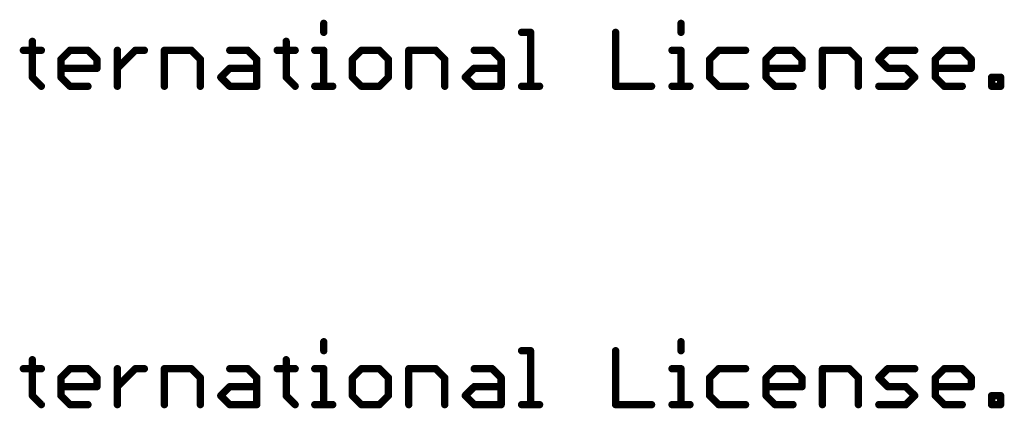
# Model space of a CAD drawing. Extents: x -13 to 79, y -40 to 78.
# Tile 15 of 96: x 58.9 to 79.31, y -22.61 to -14.54. Entities that reach past the tile are written whole.
import ezdxf

# ---------------------------------------------------------------- set-up
doc = ezdxf.new("R2010")
doc.units = 0
doc.layers.add('1', color=22, linetype='CONTINUOUS')

msp = doc.modelspace()

# ---------------------------------------------------------------- linework, layer by layer
at = {"layer": '1', "const_width": 0.1524}
for points in [[(65.2005, -14.6208), (65.2005, -14.8072)], [(72.6067, -14.6208), (72.6067, -14.8072)], [(69.3019, -14.8072), (69.4883, -14.8072)], [(69.4883, -14.8072), (69.4883, -15.9258)], [(71.2509, -14.8072), (71.2509, -15.9258)], [(58.9722, -15.1801), (59.345, -15.1801)], [(59.1586, -14.9937), (59.1586, -15.7394)], [(59.7518, -15.3665), (59.9382, -15.1801)], [(59.9382, -15.1801), (60.3111, -15.1801)], [(60.3111, -15.1801), (60.4975, -15.3665)], [(60.9212, -15.9258), (60.9212, -15.1801)], [(60.9212, -15.553), (61.294, -15.1801)], [(61.294, -15.1801), (61.4805, -15.1801)], [(61.8957, -15.9258), (61.8957, -15.1801)], [(61.8957, -15.1801), (62.455, -15.1801)], [(62.455, -15.1801), (62.6414, -15.3665)], [(63.2515, -15.1801), (63.6244, -15.1801)], [(63.6244, -15.1801), (63.8108, -15.3665)], [(64.2345, -15.1801), (64.6073, -15.1801)], [(64.4209, -14.9937), (64.4209, -15.7394)], [(65.0141, -15.1801), (65.2005, -15.1801)], [(65.2005, -15.1801), (65.2005, -15.9258)], [(65.9801, -15.1801), (65.7937, -15.3665)], [(66.3529, -15.1801), (65.9801, -15.1801)], [(66.5394, -15.3665), (66.3529, -15.1801)], [(66.9631, -15.9258), (66.9631, -15.1801)], [(66.9631, -15.1801), (67.5223, -15.1801)], [(67.5223, -15.1801), (67.7088, -15.3665)], [(68.3189, -15.1801), (68.6917, -15.1801)], [(68.6917, -15.1801), (68.8782, -15.3665)], [(72.4203, -15.1801), (72.6067, -15.1801)], [(72.6067, -15.1801), (72.6067, -15.9258)], [(73.3863, -15.1801), (73.1998, -15.3665)], [(73.9455, -15.1801), (73.3863, -15.1801)], [(74.3692, -15.3665), (74.5557, -15.1801)], [(74.5557, -15.1801), (74.9285, -15.1801)], [(74.9285, -15.1801), (75.1149, -15.3665)], [(75.5386, -15.9258), (75.5386, -15.1801)], [(75.5386, -15.1801), (76.0979, -15.1801)], [(76.0979, -15.1801), (76.2843, -15.3665)], [(76.708, -15.3665), (76.8945, -15.1801)], [(76.8945, -15.1801), (77.4537, -15.1801)], [(77.8774, -15.3665), (78.0639, -15.1801)], [(78.0639, -15.1801), (78.4367, -15.1801)], [(78.4367, -15.1801), (78.6231, -15.3665)], [(59.7518, -15.7394), (59.7518, -15.3665)], [(60.4975, -15.3665), (60.4975, -15.553)], [(62.6414, -15.3665), (62.6414, -15.9258)], [(63.8108, -15.3665), (63.8108, -15.9258)], [(65.7937, -15.3665), (65.7937, -15.7394)], [(66.5394, -15.7394), (66.5394, -15.3665)], [(67.7088, -15.3665), (67.7088, -15.9258)], [(68.8782, -15.3665), (68.8782, -15.9258)], [(73.1998, -15.3665), (73.1998, -15.7394)], [(74.3692, -15.7394), (74.3692, -15.3665)], [(75.1149, -15.3665), (75.1149, -15.553)], [(76.2843, -15.3665), (76.2843, -15.9258)], [(76.8945, -15.553), (76.708, -15.3665)], [(77.8774, -15.7394), (77.8774, -15.3665)], [(78.6231, -15.3665), (78.6231, -15.553)], [(60.4975, -15.553), (59.7518, -15.553)], [(63.0651, -15.7394), (63.2515, -15.553)], [(63.2515, -15.553), (63.8108, -15.553)], [(68.1325, -15.7394), (68.3189, -15.553)], [(68.3189, -15.553), (68.8782, -15.553)], [(75.1149, -15.553), (74.3692, -15.553)], [(77.2673, -15.553), (76.8945, -15.553)], [(77.4537, -15.7394), (77.2673, -15.553)], [(78.6231, -15.553), (77.8774, -15.553)], [(59.1586, -15.7394), (59.345, -15.9258)], [(59.9382, -15.9258), (59.7518, -15.7394)], [(63.2515, -15.9258), (63.0651, -15.7394)], [(64.4209, -15.7394), (64.6073, -15.9258)], [(65.7937, -15.7394), (65.9801, -15.9258)], [(66.3529, -15.9258), (66.5394, -15.7394)], [(68.3189, -15.9258), (68.1325, -15.7394)], [(73.1998, -15.7394), (73.3863, -15.9258)], [(74.5557, -15.9258), (74.3692, -15.7394)], [(77.2673, -15.9258), (77.4537, -15.7394)], [(78.0639, -15.9258), (77.8774, -15.7394)], [(79.0468, -15.9258), (79.0468, -15.7394)], [(79.0468, -15.7394), (79.2333, -15.7394)], [(79.2333, -15.7394), (79.2333, -15.9258)], [(60.3111, -15.9258), (59.9382, -15.9258)], [(63.8108, -15.9258), (63.2515, -15.9258)], [(65.0141, -15.9258), (65.3869, -15.9258)], [(65.9801, -15.9258), (66.3529, -15.9258)], [(68.8782, -15.9258), (68.3189, -15.9258)], [(69.3019, -15.9258), (69.6747, -15.9258)], [(71.2509, -15.9258), (71.9966, -15.9258)], [(72.4203, -15.9258), (72.7931, -15.9258)], [(73.3863, -15.9258), (73.9455, -15.9258)], [(74.9285, -15.9258), (74.5557, -15.9258)], [(76.708, -15.9258), (77.2673, -15.9258)], [(78.4367, -15.9258), (78.0639, -15.9258)], [(79.2333, -15.9258), (79.0468, -15.9258)], [(65.2005, -21.2248), (65.2005, -21.4112)], [(72.6067, -21.2248), (72.6067, -21.4112)], [(69.3019, -21.4112), (69.4883, -21.4112)], [(69.4883, -21.4112), (69.4883, -22.5298)], [(71.2509, -21.4112), (71.2509, -22.5298)], [(59.1586, -21.5977), (59.1586, -22.3434)], [(64.4209, -21.5977), (64.4209, -22.3434)], [(58.9722, -21.7841), (59.345, -21.7841)], [(59.7518, -21.9705), (59.9382, -21.7841)], [(59.9382, -21.7841), (60.3111, -21.7841)], [(60.3111, -21.7841), (60.4975, -21.9705)], [(60.9212, -22.5298), (60.9212, -21.7841)], [(60.9212, -22.157), (61.294, -21.7841)], [(61.294, -21.7841), (61.4805, -21.7841)], [(61.8957, -22.5298), (61.8957, -21.7841)], [(61.8957, -21.7841), (62.455, -21.7841)], [(62.455, -21.7841), (62.6414, -21.9705)], [(63.2515, -21.7841), (63.6244, -21.7841)], [(63.6244, -21.7841), (63.8108, -21.9705)], [(64.2345, -21.7841), (64.6073, -21.7841)], [(65.0141, -21.7841), (65.2005, -21.7841)], [(65.2005, -21.7841), (65.2005, -22.5298)], [(65.9801, -21.7841), (65.7937, -21.9705)], [(66.3529, -21.7841), (65.9801, -21.7841)], [(66.5394, -21.9705), (66.3529, -21.7841)], [(66.9631, -22.5298), (66.9631, -21.7841)], [(66.9631, -21.7841), (67.5223, -21.7841)], [(67.5223, -21.7841), (67.7088, -21.9705)], [(68.3189, -21.7841), (68.6917, -21.7841)], [(68.6917, -21.7841), (68.8782, -21.9705)], [(72.4203, -21.7841), (72.6067, -21.7841)], [(72.6067, -21.7841), (72.6067, -22.5298)], [(73.3863, -21.7841), (73.1998, -21.9705)], [(73.9455, -21.7841), (73.3863, -21.7841)], [(74.3692, -21.9705), (74.5557, -21.7841)], [(74.5557, -21.7841), (74.9285, -21.7841)], [(74.9285, -21.7841), (75.1149, -21.9705)], [(75.5386, -22.5298), (75.5386, -21.7841)], [(75.5386, -21.7841), (76.0979, -21.7841)], [(76.0979, -21.7841), (76.2843, -21.9705)], [(76.708, -21.9705), (76.8945, -21.7841)], [(76.8945, -21.7841), (77.4537, -21.7841)], [(77.8774, -21.9705), (78.0639, -21.7841)], [(78.0639, -21.7841), (78.4367, -21.7841)], [(78.4367, -21.7841), (78.6231, -21.9705)], [(59.7518, -22.3434), (59.7518, -21.9705)], [(60.4975, -21.9705), (60.4975, -22.157)], [(62.6414, -21.9705), (62.6414, -22.5298)], [(63.8108, -21.9705), (63.8108, -22.5298)], [(65.7937, -21.9705), (65.7937, -22.3434)], [(66.5394, -22.3434), (66.5394, -21.9705)], [(67.7088, -21.9705), (67.7088, -22.5298)], [(68.8782, -21.9705), (68.8782, -22.5298)], [(73.1998, -21.9705), (73.1998, -22.3434)], [(74.3692, -22.3434), (74.3692, -21.9705)], [(75.1149, -21.9705), (75.1149, -22.157)], [(76.2843, -21.9705), (76.2843, -22.5298)], [(76.8945, -22.157), (76.708, -21.9705)], [(77.8774, -22.3434), (77.8774, -21.9705)], [(78.6231, -21.9705), (78.6231, -22.157)], [(60.4975, -22.157), (59.7518, -22.157)], [(63.0651, -22.3434), (63.2515, -22.157)], [(63.2515, -22.157), (63.8108, -22.157)], [(68.1325, -22.3434), (68.3189, -22.157)], [(68.3189, -22.157), (68.8782, -22.157)], [(75.1149, -22.157), (74.3692, -22.157)], [(77.2673, -22.157), (76.8945, -22.157)], [(77.4537, -22.3434), (77.2673, -22.157)], [(78.6231, -22.157), (77.8774, -22.157)], [(59.1586, -22.3434), (59.345, -22.5298)], [(59.9382, -22.5298), (59.7518, -22.3434)], [(60.3111, -22.5298), (59.9382, -22.5298)], [(63.2515, -22.5298), (63.0651, -22.3434)], [(63.8108, -22.5298), (63.2515, -22.5298)], [(64.4209, -22.3434), (64.6073, -22.5298)], [(65.0141, -22.5298), (65.3869, -22.5298)], [(65.7937, -22.3434), (65.9801, -22.5298)], [(65.9801, -22.5298), (66.3529, -22.5298)], [(66.3529, -22.5298), (66.5394, -22.3434)], [(68.3189, -22.5298), (68.1325, -22.3434)], [(68.8782, -22.5298), (68.3189, -22.5298)], [(69.3019, -22.5298), (69.6747, -22.5298)], [(71.2509, -22.5298), (71.9966, -22.5298)], [(72.4203, -22.5298), (72.7931, -22.5298)], [(73.1998, -22.3434), (73.3863, -22.5298)], [(73.3863, -22.5298), (73.9455, -22.5298)], [(74.5557, -22.5298), (74.3692, -22.3434)], [(74.9285, -22.5298), (74.5557, -22.5298)], [(76.708, -22.5298), (77.2673, -22.5298)], [(77.2673, -22.5298), (77.4537, -22.3434)], [(78.0639, -22.5298), (77.8774, -22.3434)], [(78.4367, -22.5298), (78.0639, -22.5298)], [(79.0468, -22.5298), (79.0468, -22.3434)], [(79.0468, -22.3434), (79.2333, -22.3434)], [(79.2333, -22.5298), (79.0468, -22.5298)], [(79.2333, -22.3434), (79.2333, -22.5298)]]:
    msp.add_lwpolyline(points, dxfattribs=at)
at = {"layer": '1', "const_width": 0.0762}
for points in [[(65.2386, -14.6208, 1), (65.1624, -14.6208)], [(72.6448, -14.6208, 1), (72.5686, -14.6208)], [(65.1624, -14.8072, 1), (65.2386, -14.8072)], [(69.3019, -14.7691, 1), (69.3019, -14.8453)], [(69.5264, -14.8072, 1), (69.4502, -14.8072)], [(69.4883, -14.8453, 1), (69.4883, -14.7691)], [(71.289, -14.8072, 1), (71.2128, -14.8072)], [(72.5686, -14.8072, 1), (72.6448, -14.8072)], [(58.9722, -15.142, 1), (58.9722, -15.2182)], [(59.1967, -14.9937, 1), (59.1205, -14.9937)], [(59.345, -15.2182, 1), (59.345, -15.142)], [(59.9382, -15.142, 1), (59.9382, -15.2182)], [(59.9652, -15.207, 1), (59.9113, -15.1532)], [(60.338, -15.1532, 1), (60.2841, -15.207)], [(60.3111, -15.2182, 1), (60.3111, -15.142)], [(60.9593, -15.1801, 1), (60.8831, -15.1801)], [(61.294, -15.142, 1), (61.294, -15.2182)], [(61.321, -15.207, 1), (61.2671, -15.1532)], [(61.4805, -15.2182, 1), (61.4805, -15.142)], [(61.9338, -15.1801, 1), (61.8576, -15.1801)], [(61.8957, -15.142, 1), (61.8957, -15.2182)], [(62.4819, -15.1532, 1), (62.428, -15.207)], [(62.455, -15.2182, 1), (62.455, -15.142)], [(63.2515, -15.142, 1), (63.2515, -15.2182)], [(63.6513, -15.1532, 1), (63.5974, -15.207)], [(63.6244, -15.2182, 1), (63.6244, -15.142)], [(64.2345, -15.142, 1), (64.2345, -15.2182)], [(64.459, -14.9937, 1), (64.3828, -14.9937)], [(64.6073, -15.2182, 1), (64.6073, -15.142)], [(65.0141, -15.142, 1), (65.0141, -15.2182)], [(65.2386, -15.1801, 1), (65.1624, -15.1801)], [(65.2005, -15.2182, 1), (65.2005, -15.142)], [(65.9801, -15.142, 1), (65.9801, -15.2182)], [(66.007, -15.207, 1), (65.9532, -15.1532)], [(66.3799, -15.1532, 1), (66.326, -15.207)], [(66.3529, -15.2182, 1), (66.3529, -15.142)], [(67.0012, -15.1801, 1), (66.925, -15.1801)], [(66.9631, -15.142, 1), (66.9631, -15.2182)], [(67.5493, -15.1532, 1), (67.4954, -15.207)], [(67.5223, -15.2182, 1), (67.5223, -15.142)], [(68.3189, -15.142, 1), (68.3189, -15.2182)], [(68.7187, -15.1532, 1), (68.6648, -15.207)], [(68.6917, -15.2182, 1), (68.6917, -15.142)], [(72.4203, -15.142, 1), (72.4203, -15.2182)], [(72.6448, -15.1801, 1), (72.5686, -15.1801)], [(72.6067, -15.2182, 1), (72.6067, -15.142)], [(73.3863, -15.142, 1), (73.3863, -15.2182)], [(73.4132, -15.207, 1), (73.3593, -15.1532)], [(73.9455, -15.2182, 1), (73.9455, -15.142)], [(74.5557, -15.142, 1), (74.5557, -15.2182)], [(74.5826, -15.207, 1), (74.5287, -15.1532)], [(74.9555, -15.1532, 1), (74.9016, -15.207)], [(74.9285, -15.2182, 1), (74.9285, -15.142)], [(75.5767, -15.1801, 1), (75.5005, -15.1801)], [(75.5386, -15.142, 1), (75.5386, -15.2182)], [(76.1249, -15.1532, 1), (76.071, -15.207)], [(76.0979, -15.2182, 1), (76.0979, -15.142)], [(76.8945, -15.142, 1), (76.8945, -15.2182)], [(76.9214, -15.207, 1), (76.8675, -15.1532)], [(77.4537, -15.2182, 1), (77.4537, -15.142)], [(78.0639, -15.142, 1), (78.0639, -15.2182)], [(78.0908, -15.207, 1), (78.0369, -15.1532)], [(78.4637, -15.1532, 1), (78.4098, -15.207)], [(78.4367, -15.2182, 1), (78.4367, -15.142)], [(59.7248, -15.3396, 1), (59.7787, -15.3935)], [(59.7899, -15.3665, 1), (59.7137, -15.3665)], [(60.5356, -15.3665, 1), (60.4594, -15.3665)], [(60.4705, -15.3935, 1), (60.5244, -15.3396)], [(62.6795, -15.3665, 1), (62.6033, -15.3665)], [(62.6144, -15.3935, 1), (62.6683, -15.3396)], [(63.8489, -15.3665, 1), (63.7727, -15.3665)], [(63.7838, -15.3935, 1), (63.8377, -15.3396)], [(65.7667, -15.3396, 1), (65.8206, -15.3935)], [(65.8318, -15.3665, 1), (65.7556, -15.3665)], [(66.5775, -15.3665, 1), (66.5013, -15.3665)], [(66.5124, -15.3935, 1), (66.5663, -15.3396)], [(67.7469, -15.3665, 1), (67.6707, -15.3665)], [(67.6818, -15.3935, 1), (67.7357, -15.3396)], [(68.9163, -15.3665, 1), (68.8401, -15.3665)], [(68.8512, -15.3935, 1), (68.9051, -15.3396)], [(73.2379, -15.3665, 1), (73.1617, -15.3665)], [(73.1729, -15.3396, 1), (73.2268, -15.3935)], [(74.4073, -15.3665, 1), (74.3311, -15.3665)], [(74.3423, -15.3396, 1), (74.3962, -15.3935)], [(75.153, -15.3665, 1), (75.0768, -15.3665)], [(75.088, -15.3935, 1), (75.1419, -15.3396)], [(76.3224, -15.3665, 1), (76.2462, -15.3665)], [(76.2574, -15.3935, 1), (76.3113, -15.3396)], [(76.735, -15.3396, 1), (76.6811, -15.3935)], [(76.6811, -15.3396, 1), (76.735, -15.3935)], [(77.9155, -15.3665, 1), (77.8393, -15.3665)], [(77.8505, -15.3396, 1), (77.9044, -15.3935)], [(78.6612, -15.3665, 1), (78.585, -15.3665)], [(78.5962, -15.3935, 1), (78.6501, -15.3396)], [(59.7518, -15.5149, 1), (59.7518, -15.5911)], [(60.4975, -15.5911, 1), (60.4975, -15.5149)], [(60.8942, -15.526, 1), (60.9481, -15.5799)], [(63.2515, -15.5149, 1), (63.2515, -15.5911)], [(63.2784, -15.5799, 1), (63.2246, -15.526)], [(63.8108, -15.5911, 1), (63.8108, -15.5149)], [(68.3189, -15.5149, 1), (68.3189, -15.5911)], [(68.3458, -15.5799, 1), (68.2919, -15.526)], [(68.8782, -15.5911, 1), (68.8782, -15.5149)], [(74.3692, -15.5149, 1), (74.3692, -15.5911)], [(75.1149, -15.5911, 1), (75.1149, -15.5149)], [(76.8945, -15.5149, 1), (76.8945, -15.5911)], [(76.8675, -15.5799, 1), (76.9214, -15.526)], [(77.2943, -15.526, 1), (77.2404, -15.5799)], [(77.2673, -15.5911, 1), (77.2673, -15.5149)], [(77.8774, -15.5149, 1), (77.8774, -15.5911)], [(78.6231, -15.5911, 1), (78.6231, -15.5149)], [(59.1856, -15.7124, 1), (59.1317, -15.7663)], [(59.1205, -15.7394, 1), (59.1967, -15.7394)], [(59.7787, -15.7124, 1), (59.7248, -15.7663)], [(59.7137, -15.7394, 1), (59.7899, -15.7394)], [(60.4594, -15.553, 1), (60.5356, -15.553)], [(63.092, -15.7124, 1), (63.0381, -15.7663)], [(63.0381, -15.7124, 1), (63.092, -15.7663)], [(64.4478, -15.7124, 1), (64.394, -15.7663)], [(64.3828, -15.7394, 1), (64.459, -15.7394)], [(65.8206, -15.7124, 1), (65.7667, -15.7663)], [(65.7556, -15.7394, 1), (65.8318, -15.7394)], [(66.5013, -15.7394, 1), (66.5775, -15.7394)], [(66.5663, -15.7663, 1), (66.5124, -15.7124)], [(68.1594, -15.7124, 1), (68.1055, -15.7663)], [(68.1055, -15.7124, 1), (68.1594, -15.7663)], [(73.2268, -15.7124, 1), (73.1729, -15.7663)], [(73.1617, -15.7394, 1), (73.2379, -15.7394)], [(74.3962, -15.7124, 1), (74.3423, -15.7663)], [(74.3311, -15.7394, 1), (74.4073, -15.7394)], [(75.0768, -15.553, 1), (75.153, -15.553)], [(77.4807, -15.7663, 1), (77.4268, -15.7124)], [(77.4268, -15.7663, 1), (77.4807, -15.7124)], [(77.9044, -15.7124, 1), (77.8505, -15.7663)], [(77.8393, -15.7394, 1), (77.9155, -15.7394)], [(78.585, -15.553, 1), (78.6612, -15.553)], [(79.0849, -15.7394, 1), (79.0087, -15.7394)], [(79.0468, -15.7013, 1), (79.0468, -15.7775)], [(79.2714, -15.7394, 1), (79.1952, -15.7394)], [(79.2333, -15.7775, 1), (79.2333, -15.7013)], [(59.3181, -15.9527, 1), (59.372, -15.8989)], [(59.9382, -15.8877, 1), (59.9382, -15.9639)], [(59.9113, -15.9527, 1), (59.9652, -15.8989)], [(60.3111, -15.9639, 1), (60.3111, -15.8877)], [(60.8831, -15.9258, 1), (60.9593, -15.9258)], [(61.8576, -15.9258, 1), (61.9338, -15.9258)], [(62.6033, -15.9258, 1), (62.6795, -15.9258)], [(63.2515, -15.8877, 1), (63.2515, -15.9639)], [(63.2246, -15.9527, 1), (63.2784, -15.8989)], [(63.7727, -15.9258, 1), (63.8489, -15.9258)], [(63.8108, -15.9639, 1), (63.8108, -15.8877)], [(64.5804, -15.9527, 1), (64.6343, -15.8989)], [(65.0141, -15.8877, 1), (65.0141, -15.9639)], [(65.1624, -15.9258, 1), (65.2386, -15.9258)], [(65.3869, -15.9639, 1), (65.3869, -15.8877)], [(65.9801, -15.8877, 1), (65.9801, -15.9639)], [(65.9532, -15.9527, 1), (66.007, -15.8989)], [(66.326, -15.8989, 1), (66.3799, -15.9527)], [(66.3529, -15.9639, 1), (66.3529, -15.8877)], [(66.925, -15.9258, 1), (67.0012, -15.9258)], [(67.6707, -15.9258, 1), (67.7469, -15.9258)], [(68.3189, -15.8877, 1), (68.3189, -15.9639)], [(68.2919, -15.9527, 1), (68.3458, -15.8989)], [(68.8401, -15.9258, 1), (68.9163, -15.9258)], [(68.8782, -15.9639, 1), (68.8782, -15.8877)], [(69.3019, -15.8877, 1), (69.3019, -15.9639)], [(69.4502, -15.9258, 1), (69.5264, -15.9258)], [(69.6747, -15.9639, 1), (69.6747, -15.8877)], [(71.2509, -15.8877, 1), (71.2509, -15.9639)], [(71.2128, -15.9258, 1), (71.289, -15.9258)], [(71.9966, -15.9639, 1), (71.9966, -15.8877)], [(72.4203, -15.8877, 1), (72.4203, -15.9639)], [(72.5686, -15.9258, 1), (72.6448, -15.9258)], [(72.7931, -15.9639, 1), (72.7931, -15.8877)], [(73.3863, -15.8877, 1), (73.3863, -15.9639)], [(73.3593, -15.9527, 1), (73.4132, -15.8989)], [(73.9455, -15.9639, 1), (73.9455, -15.8877)], [(74.5557, -15.8877, 1), (74.5557, -15.9639)], [(74.5287, -15.9527, 1), (74.5826, -15.8989)], [(74.9285, -15.9639, 1), (74.9285, -15.8877)], [(75.5005, -15.9258, 1), (75.5767, -15.9258)], [(76.2462, -15.9258, 1), (76.3224, -15.9258)], [(76.708, -15.8877, 1), (76.708, -15.9639)], [(77.2404, -15.8989, 1), (77.2943, -15.9527)], [(77.2673, -15.9639, 1), (77.2673, -15.8877)], [(78.0639, -15.8877, 1), (78.0639, -15.9639)], [(78.0369, -15.9527, 1), (78.0908, -15.8989)], [(78.4367, -15.9639, 1), (78.4367, -15.8877)], [(79.0468, -15.8877, 1), (79.0468, -15.9639)], [(79.0087, -15.9258, 1), (79.0849, -15.9258)], [(79.1952, -15.9258, 1), (79.2714, -15.9258)], [(79.2333, -15.9639, 1), (79.2333, -15.8877)], [(65.2386, -21.2248, 1), (65.1624, -21.2248)], [(72.6448, -21.2248, 1), (72.5686, -21.2248)], [(65.1624, -21.4112, 1), (65.2386, -21.4112)], [(69.3019, -21.3731, 1), (69.3019, -21.4493)], [(69.5264, -21.4112, 1), (69.4502, -21.4112)], [(69.4883, -21.4493, 1), (69.4883, -21.3731)], [(71.289, -21.4112, 1), (71.2128, -21.4112)], [(72.5686, -21.4112, 1), (72.6448, -21.4112)], [(59.1967, -21.5977, 1), (59.1205, -21.5977)], [(64.459, -21.5977, 1), (64.3828, -21.5977)], [(58.9722, -21.746, 1), (58.9722, -21.8222)], [(59.345, -21.8222, 1), (59.345, -21.746)], [(59.9382, -21.746, 1), (59.9382, -21.8222)], [(59.9652, -21.811, 1), (59.9113, -21.7572)], [(60.338, -21.7572, 1), (60.2841, -21.811)], [(60.3111, -21.8222, 1), (60.3111, -21.746)], [(60.9593, -21.7841, 1), (60.8831, -21.7841)], [(61.294, -21.746, 1), (61.294, -21.8222)], [(61.321, -21.811, 1), (61.2671, -21.7572)], [(61.4805, -21.8222, 1), (61.4805, -21.746)], [(61.9338, -21.7841, 1), (61.8576, -21.7841)], [(61.8957, -21.746, 1), (61.8957, -21.8222)], [(62.4819, -21.7572, 1), (62.428, -21.811)], [(62.455, -21.8222, 1), (62.455, -21.746)], [(63.2515, -21.746, 1), (63.2515, -21.8222)], [(63.6513, -21.7572, 1), (63.5974, -21.811)], [(63.6244, -21.8222, 1), (63.6244, -21.746)], [(64.2345, -21.746, 1), (64.2345, -21.8222)], [(64.6073, -21.8222, 1), (64.6073, -21.746)], [(65.0141, -21.746, 1), (65.0141, -21.8222)], [(65.2386, -21.7841, 1), (65.1624, -21.7841)], [(65.2005, -21.8222, 1), (65.2005, -21.746)], [(65.9801, -21.746, 1), (65.9801, -21.8222)], [(66.007, -21.811, 1), (65.9532, -21.7572)], [(66.3799, -21.7572, 1), (66.326, -21.811)], [(66.3529, -21.8222, 1), (66.3529, -21.746)], [(67.0012, -21.7841, 1), (66.925, -21.7841)], [(66.9631, -21.746, 1), (66.9631, -21.8222)], [(67.5493, -21.7572, 1), (67.4954, -21.811)], [(67.5223, -21.8222, 1), (67.5223, -21.746)], [(68.3189, -21.746, 1), (68.3189, -21.8222)], [(68.7187, -21.7572, 1), (68.6648, -21.811)], [(68.6917, -21.8222, 1), (68.6917, -21.746)], [(72.4203, -21.746, 1), (72.4203, -21.8222)], [(72.6448, -21.7841, 1), (72.5686, -21.7841)], [(72.6067, -21.8222, 1), (72.6067, -21.746)], [(73.3863, -21.746, 1), (73.3863, -21.8222)], [(73.4132, -21.811, 1), (73.3593, -21.7572)], [(73.9455, -21.8222, 1), (73.9455, -21.746)], [(74.5557, -21.746, 1), (74.5557, -21.8222)], [(74.5826, -21.811, 1), (74.5287, -21.7572)], [(74.9555, -21.7572, 1), (74.9016, -21.811)], [(74.9285, -21.8222, 1), (74.9285, -21.746)], [(75.5767, -21.7841, 1), (75.5005, -21.7841)], [(75.5386, -21.746, 1), (75.5386, -21.8222)], [(76.1249, -21.7572, 1), (76.071, -21.811)], [(76.0979, -21.8222, 1), (76.0979, -21.746)], [(76.8945, -21.746, 1), (76.8945, -21.8222)], [(76.9214, -21.811, 1), (76.8675, -21.7572)], [(77.4537, -21.8222, 1), (77.4537, -21.746)], [(78.0639, -21.746, 1), (78.0639, -21.8222)], [(78.0908, -21.811, 1), (78.0369, -21.7572)], [(78.4637, -21.7572, 1), (78.4098, -21.811)], [(78.4367, -21.8222, 1), (78.4367, -21.746)], [(59.7248, -21.9436, 1), (59.7787, -21.9975)], [(59.7899, -21.9705, 1), (59.7137, -21.9705)], [(60.5356, -21.9705, 1), (60.4594, -21.9705)], [(60.4705, -21.9975, 1), (60.5244, -21.9436)], [(62.6795, -21.9705, 1), (62.6033, -21.9705)], [(62.6144, -21.9975, 1), (62.6683, -21.9436)], [(63.8489, -21.9705, 1), (63.7727, -21.9705)], [(63.7838, -21.9975, 1), (63.8377, -21.9436)], [(65.7667, -21.9436, 1), (65.8206, -21.9975)], [(65.8318, -21.9705, 1), (65.7556, -21.9705)], [(66.5775, -21.9705, 1), (66.5013, -21.9705)], [(66.5124, -21.9975, 1), (66.5663, -21.9436)], [(67.7469, -21.9705, 1), (67.6707, -21.9705)], [(67.6818, -21.9975, 1), (67.7357, -21.9436)], [(68.9163, -21.9705, 1), (68.8401, -21.9705)], [(68.8512, -21.9975, 1), (68.9051, -21.9436)], [(73.2379, -21.9705, 1), (73.1617, -21.9705)], [(73.1729, -21.9436, 1), (73.2268, -21.9975)], [(74.4073, -21.9705, 1), (74.3311, -21.9705)], [(74.3423, -21.9436, 1), (74.3962, -21.9975)], [(75.153, -21.9705, 1), (75.0768, -21.9705)], [(75.088, -21.9975, 1), (75.1419, -21.9436)], [(76.3224, -21.9705, 1), (76.2462, -21.9705)], [(76.2574, -21.9975, 1), (76.3113, -21.9436)], [(76.735, -21.9436, 1), (76.6811, -21.9975)], [(76.6811, -21.9436, 1), (76.735, -21.9975)], [(77.9155, -21.9705, 1), (77.8393, -21.9705)], [(77.8505, -21.9436, 1), (77.9044, -21.9975)], [(78.6612, -21.9705, 1), (78.585, -21.9705)], [(78.5962, -21.9975, 1), (78.6501, -21.9436)], [(59.7518, -22.1189, 1), (59.7518, -22.1951)], [(60.4594, -22.157, 1), (60.5356, -22.157)], [(60.4975, -22.1951, 1), (60.4975, -22.1189)], [(60.8942, -22.13, 1), (60.9481, -22.1839)], [(63.2515, -22.1189, 1), (63.2515, -22.1951)], [(63.2784, -22.1839, 1), (63.2246, -22.13)], [(63.8108, -22.1951, 1), (63.8108, -22.1189)], [(68.3189, -22.1189, 1), (68.3189, -22.1951)], [(68.3458, -22.1839, 1), (68.2919, -22.13)], [(68.8782, -22.1951, 1), (68.8782, -22.1189)], [(74.3692, -22.1189, 1), (74.3692, -22.1951)], [(75.0768, -22.157, 1), (75.153, -22.157)], [(75.1149, -22.1951, 1), (75.1149, -22.1189)], [(76.8945, -22.1189, 1), (76.8945, -22.1951)], [(76.8675, -22.1839, 1), (76.9214, -22.13)], [(77.2943, -22.13, 1), (77.2404, -22.1839)], [(77.2673, -22.1951, 1), (77.2673, -22.1189)], [(77.8774, -22.1189, 1), (77.8774, -22.1951)], [(78.585, -22.157, 1), (78.6612, -22.157)], [(78.6231, -22.1951, 1), (78.6231, -22.1189)], [(59.1856, -22.3164, 1), (59.1317, -22.3703)], [(59.1205, -22.3434, 1), (59.1967, -22.3434)], [(59.7787, -22.3164, 1), (59.7248, -22.3703)], [(59.7137, -22.3434, 1), (59.7899, -22.3434)], [(59.9382, -22.4917, 1), (59.9382, -22.5679)], [(60.3111, -22.5679, 1), (60.3111, -22.4917)], [(63.092, -22.3164, 1), (63.0381, -22.3703)], [(63.0381, -22.3164, 1), (63.092, -22.3703)], [(63.2515, -22.4917, 1), (63.2515, -22.5679)], [(63.8108, -22.5679, 1), (63.8108, -22.4917)], [(64.4478, -22.3164, 1), (64.394, -22.3703)], [(64.3828, -22.3434, 1), (64.459, -22.3434)], [(65.0141, -22.4917, 1), (65.0141, -22.5679)], [(65.3869, -22.5679, 1), (65.3869, -22.4917)], [(65.8206, -22.3164, 1), (65.7667, -22.3703)], [(65.7556, -22.3434, 1), (65.8318, -22.3434)], [(65.9801, -22.4917, 1), (65.9801, -22.5679)], [(66.3529, -22.5679, 1), (66.3529, -22.4917)], [(66.5013, -22.3434, 1), (66.5775, -22.3434)], [(66.5663, -22.3703, 1), (66.5124, -22.3164)], [(68.1594, -22.3164, 1), (68.1055, -22.3703)], [(68.1055, -22.3164, 1), (68.1594, -22.3703)], [(68.3189, -22.4917, 1), (68.3189, -22.5679)], [(68.8782, -22.5679, 1), (68.8782, -22.4917)], [(69.3019, -22.4917, 1), (69.3019, -22.5679)], [(69.6747, -22.5679, 1), (69.6747, -22.4917)], [(71.2509, -22.4917, 1), (71.2509, -22.5679)], [(71.9966, -22.5679, 1), (71.9966, -22.4917)], [(72.4203, -22.4917, 1), (72.4203, -22.5679)], [(72.7931, -22.5679, 1), (72.7931, -22.4917)], [(73.2268, -22.3164, 1), (73.1729, -22.3703)], [(73.1617, -22.3434, 1), (73.2379, -22.3434)], [(73.3863, -22.4917, 1), (73.3863, -22.5679)], [(73.9455, -22.5679, 1), (73.9455, -22.4917)], [(74.3962, -22.3164, 1), (74.3423, -22.3703)], [(74.3311, -22.3434, 1), (74.4073, -22.3434)], [(74.5557, -22.4917, 1), (74.5557, -22.5679)], [(74.9285, -22.5679, 1), (74.9285, -22.4917)], [(76.708, -22.4917, 1), (76.708, -22.5679)], [(77.2673, -22.5679, 1), (77.2673, -22.4917)], [(77.4807, -22.3703, 1), (77.4268, -22.3164)], [(77.4268, -22.3703, 1), (77.4807, -22.3164)], [(77.9044, -22.3164, 1), (77.8505, -22.3703)], [(77.8393, -22.3434, 1), (77.9155, -22.3434)], [(78.0639, -22.4917, 1), (78.0639, -22.5679)], [(78.4367, -22.5679, 1), (78.4367, -22.4917)], [(79.0849, -22.3434, 1), (79.0087, -22.3434)], [(79.0468, -22.3053, 1), (79.0468, -22.3815)], [(79.0468, -22.4917, 1), (79.0468, -22.5679)], [(79.2714, -22.3434, 1), (79.1952, -22.3434)], [(79.2333, -22.3815, 1), (79.2333, -22.3053)], [(79.2333, -22.5679, 1), (79.2333, -22.4917)], [(59.3181, -22.5567, 1), (59.372, -22.5029)], [(59.9113, -22.5567, 1), (59.9652, -22.5029)], [(60.8831, -22.5298, 1), (60.9593, -22.5298)], [(61.8576, -22.5298, 1), (61.9338, -22.5298)], [(62.6033, -22.5298, 1), (62.6795, -22.5298)], [(63.2246, -22.5567, 1), (63.2784, -22.5029)], [(63.7727, -22.5298, 1), (63.8489, -22.5298)], [(64.5804, -22.5567, 1), (64.6343, -22.5029)], [(65.1624, -22.5298, 1), (65.2386, -22.5298)], [(65.9532, -22.5567, 1), (66.007, -22.5029)], [(66.326, -22.5029, 1), (66.3799, -22.5567)], [(66.925, -22.5298, 1), (67.0012, -22.5298)], [(67.6707, -22.5298, 1), (67.7469, -22.5298)], [(68.2919, -22.5567, 1), (68.3458, -22.5029)], [(68.8401, -22.5298, 1), (68.9163, -22.5298)], [(69.4502, -22.5298, 1), (69.5264, -22.5298)], [(71.2128, -22.5298, 1), (71.289, -22.5298)], [(72.5686, -22.5298, 1), (72.6448, -22.5298)], [(73.3593, -22.5567, 1), (73.4132, -22.5029)], [(74.5287, -22.5567, 1), (74.5826, -22.5029)], [(75.5005, -22.5298, 1), (75.5767, -22.5298)], [(76.2462, -22.5298, 1), (76.3224, -22.5298)], [(77.2404, -22.5029, 1), (77.2943, -22.5567)], [(78.0369, -22.5567, 1), (78.0908, -22.5029)], [(79.0087, -22.5298, 1), (79.0849, -22.5298)], [(79.1952, -22.5298, 1), (79.2714, -22.5298)]]:
    msp.add_lwpolyline(points, format="xyb", dxfattribs=at)

doc.saveas('drawing.dxf')
